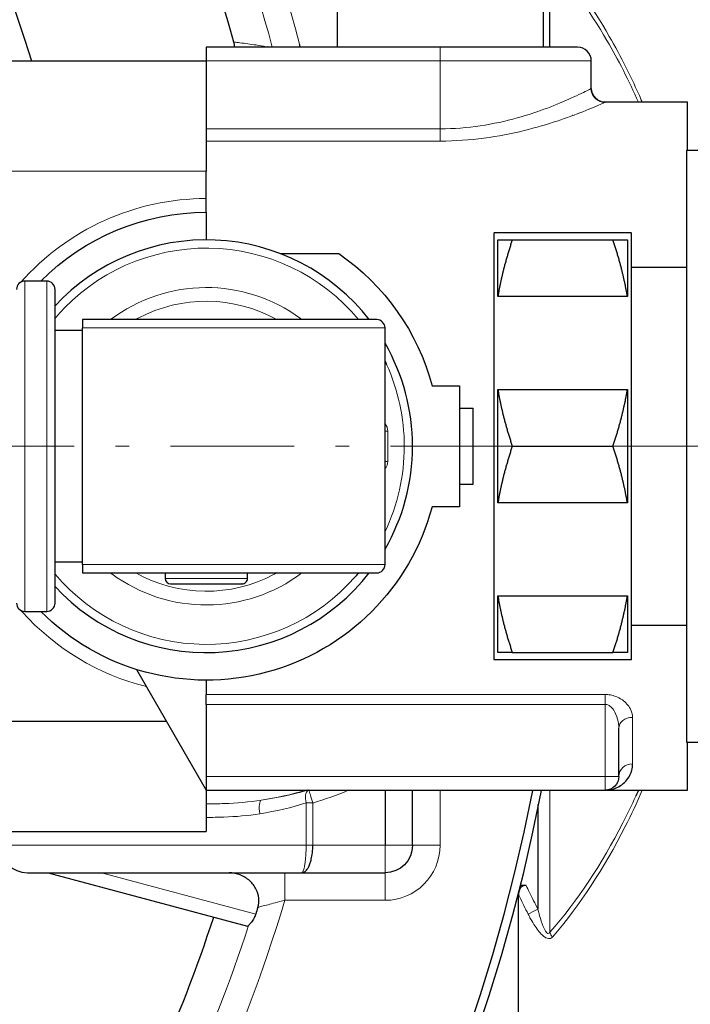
# Model space of a CAD drawing. Header units: millimetres. Extents: x 18 to 610, y -123 to 280.
# Tile 65 of 87: x 496 to 520, y -47 to -11. Entities that reach past the tile are written whole.
import ezdxf

# ---------------------------------------------------------------- set-up
doc = ezdxf.new("R2010")
doc.units = ezdxf.units.MM
doc.linetypes.add('CENTER', pattern=[8, 4.5, -1.5, 0.5, -1.5])
doc.linetypes.add('SOLID', pattern=[0])

# ---------------------------------------------------------------- blocks, each defined once
blk = doc.blocks.new('BlockOfCenters_3', base_point=(450.688, -26.984))
at = {"color": 6, "linetype": 'CENTER', "lineweight": 9}
blk.add_lwpolyline([(529.888, -26.984), (371.488, -26.984)], dxfattribs=at)
blk = doc.blocks.new('BlockOfViews_4')
at = {"linetype": 'SOLID', "lineweight": 30}
for p, q in [((515.185, -12.484, -9.686), (515.185, -9.329, -9.686)), ((507.448, -9.984, 60.65), (507.448, -12.484, 60.582)), ((514.947, -12.484, 60.582), (514.948, -9.984, 60.65)), ((511.198, -12.484, 65.65), (502.688, -12.484, 65.65)), ((502.688, -12.986, 72.29), (495.398, -12.986, 72.29)), ((502.688, -12.984, 66.15), (502.688, -12.986, 66.15)), ((516.688, -13.984, 60.66), (516.688, -12.984, 60.66)), ((516.698, -14.086, 60.65), (516.688, -13.984, 60.65)), ((516.697, -14.081, 60.66), (516.698, -14.086, 60.65)), ((516.698, -14.086, 60.65), (516.697, -14.081, 60.66)), ((516.744, -14.214, 60.65), (516.698, -14.086, 60.65)), ((516.736, -14.198, 60.66), (516.744, -14.214, 60.65)), ((516.744, -14.214, 60.65), (516.736, -14.198, 60.66)), ((516.822, -14.325, 60.65), (516.744, -14.214, 60.65)), ((516.817, -14.32, 60.66), (516.822, -14.325, 60.65)), ((516.822, -14.325, 60.65), (516.817, -14.32, 60.66)), ((516.928, -14.411, 60.65), (516.822, -14.325, 60.65)), ((516.91, -14.4, 60.66), (516.928, -14.411, 60.65)), ((516.928, -14.411, 60.65), (516.91, -14.4, 60.66)), ((517.053, -14.465, 60.65), (516.928, -14.411, 60.65)), ((517.042, -14.462, 60.66), (517.053, -14.465, 60.65)), ((517.053, -14.465, 60.65), (517.042, -14.462, 60.66)), ((517.188, -14.484, 60.65), (517.053, -14.465, 60.65)), ((520.188, -14.486, 60.443), (517.188, -14.484, 60.65)), ((534.145, -16.239, 98.58), (520.145, -16.235, 99.078)), ((502.688, -17.984, 76.15), (502.688, -16.984, 76.15)), ((502.688, -18.484, 76.65), (502.688, -19.484, 76.65)), ((518.145, -19.235, 99.028), (513.145, -19.235, 99.028)), ((513.815, -19.484, 103.23), (517.475, -19.484, 103.23)), ((505.379, -19.984, 76.65), (507.509, -19.984, 76.65)), ((520.145, -20.485, 99.007), (518.145, -20.485, 99.007)), ((496.888, -20.984, 90.35), (496.088, -20.984, 90.35)), ((518, -21.543, 104.419), (513.289, -21.543, 104.419)), ((498.188, -22.784, 90.293), (497.188, -22.784, 90.293)), ((498.188, -31.284, 95.04), (498.188, -22.684, 95.04)), ((509.188, -31.284, 90.35), (509.188, -22.684, 90.35)), ((510.898, -24.784, 76.65), (511.898, -24.784, 76.65)), ((511.898, -24.784, 76.65), (511.898, -29.184, 76.65)), ((513.289, -24.925, 106.371), (518, -24.925, 106.371)), ((511.898, -25.605, 75.156), (512.398, -25.605, 75.156)), ((512.398, -28.362, 75.156), (512.398, -25.605, 75.156)), ((513.815, -26.984, 107.56), (517.475, -26.984, 107.56)), ((511.898, -28.362, 75.156), (512.398, -28.362, 75.156)), ((511.898, -29.184, 76.65), (510.898, -29.184, 76.65)), ((518, -29.043, 106.371), (513.289, -29.043, 106.371)), ((497.188, -31.183, 90.293), (498.188, -31.183, 90.293)), ((501.188, -31.584, 82.15), (501.188, -31.784, 82.15)), ((504.188, -31.784, 82.15), (504.188, -31.584, 82.15)), ((513.289, -32.425, 104.419), (518, -32.425, 104.419)), ((496.088, -32.984, 90.35), (496.888, -32.984, 90.35)), ((518.145, -33.483, 99.007), (520.145, -33.483, 99.007)), ((507.506, -33.984, 50.294), (507.506, -33.984, 50.294)), ((513.815, -34.484, 103.23), (517.475, -34.484, 103.23)), ((513.145, -34.733, 99.028), (518.145, -34.733, 99.028)), ((500.156, -35.098, 60.741), (502.688, -39.484, 60.65)), ((502.688, -36.365, 69.15), (502.688, -38.984, 69.15)), ((501.244, -36.984, 53.15), (495.398, -36.984, 53.15)), ((517.688, -38.984, 68.65), (517.688, -37.231, 68.65)), ((520.145, -37.732, 99.078), (534.145, -37.729, 98.58)), ((502.688, -39.484, 68.65), (517.188, -39.484, 68.65)), ((509.188, -39.484, 25.75), (509.188, -41.484, 25.75)), ((510.188, -41.484, 24.75), (510.188, -39.484, 24.75)), ((517.188, -39.484, 60.65), (520.188, -39.482, 60.443)), ((514.744, -39.998, -9.95), (514.744, -43.805, -9.95)), ((495.398, -40.981, 49.29), (502.688, -40.983, 49.251)), ((496.943, -42.484, 10.75), (504.186, -44.425, 10.75)), ((506.152, -42.484, 24.75), (509.188, -42.484, 24.75)), ((514.313, -42.94, -9.95), (514.094, -42.94, -9.95))]:
    blk.add_line(p, q, dxfattribs=at)
at = {"color": 196, "linetype": 'SOLID', "lineweight": 9}
for p, q in [((502.688, -12.984, 66.15), (511.198, -12.984, 66.15)), ((511.198, -12.984, 66.15), (511.198, -15.451, 66.15)), ((511.198, -15.451, 66.15), (502.688, -15.451, 66.15)), ((502.688, -15.895, 66.419), (511.198, -15.895, 66.419)), ((502.688, -16.984, 76.15), (495.398, -16.984, 76.15)), ((509.288, -27.534, 78.75), (509.288, -26.434, 78.75)), ((517.188, -36.004, 69.304), (502.688, -36.004, 69.304)), ((502.688, -36.365, 69.15), (517.188, -36.365, 69.15)), ((517.188, -36.365, 69.15), (517.188, -38.984, 69.15)), ((502.688, -38.984, 69.15), (517.188, -38.984, 69.15)), ((511.188, -41.484, 11.75), (511.188, -39.484, 11.75)), ((515.185, -44.639, -9.686), (515.185, -39.484, -9.686)), ((506.319, -39.947, 25.813), (506.319, -41.484, 25.813)), ((506.561, -41.484, 25.75), (506.561, -39.947, 25.75)), ((509.188, -41.484, 25.75), (506.561, -41.484, 25.75)), ((504.484, -43.987, 11.25), (498.875, -42.484, 11.25)), ((505.545, -43.484, 11.75), (509.188, -43.484, 11.75))]:
    blk.add_line(p, q, dxfattribs=at)
at = {"linetype": 'SOLID', "lineweight": 9}
blk.add_line((498.27, -34.241, 51.233), (498.262, -34.241, 51.233), dxfattribs=at)
at = {"linetype": 'SOLID', "lineweight": 30}
blk.add_polyline3d([(517.318, -39.467, 61.597), (517.297, -39.473, 61.168), (517.287, -39.474, 61.119)], dxfattribs=at)
for centre, radius, start, end in [((450.688, -26.984, -6.25), 65.4, 15.07441, 348.97592), ((450.688, -26.984, 11.75), 65.086, 15.14938, 348.92124), ((450.688, -26.984, 3.55), 55, 15.4868, 30.3041), ((450.688, -26.984, 3.55), 47.75, 17.0475, 31.9215), ((450.688, -26.984, 11.75), 57.285, 14.6623, 14.7757), ((516.188, -12.984, 60.66), 0.5, 0, 90), ((502.688, -26.984, 78.45), 7.5, 37.8334, 137.1682), ((496.091, -21.287, 90.35), 0.303, 90.6137, 179.383), ((496.888, -21.284, 90.35), 0.3, 359.9921, 90.0053), ((502.688, -26.984, 78.75), 5.768, 52.8973, 53.5135), ((508.888, -22.684, 90.35), 0.3, 359.9976, 89.9998), ((502.688, -26.984, 78.45), 7.5, 0, 29.9181), ((502.688, -26.984, 78.45), 7.5, 330.0819, 0), ((508.888, -31.284, 90.35), 0.3, 270.0002, 0.002), ((502.688, -26.984, 78.45), 7.5, 222.8318, 322.1666), ((502.688, -26.984, 78.75), 5.768, 232.8973, 233.5135), ((501.395, -31.776, 82.15), 0.208, 182.0447, 267.9591), ((503.988, -31.784, 82.15), 0.2, 269.999, 0.006), ((496.091, -32.681, 90.35), 0.303, 180.6173, 269.3863), ((496.888, -32.684, 90.35), 0.3, 269.9947, 0.0075), ((502.688, -26.984, 53.15), 9, 221.4036, 221.9189), ((496.188, -41.484, 19.25), 1, 180, 270), ((450.688, -26.984, 3.55), 55, 329.6959, 341.8732)]:
    blk.add_arc(centre, radius, start, end, dxfattribs=at)
at = {"color": 196, "linetype": 'SOLID', "lineweight": 9}
for centre, radius, start, end in [((450.688, -26.984, 11.75), 57.285, 14.7757, 33.2976), ((502.688, -26.984, 76.15), 9, 90, 138.5964), ((502.688, -26.984, 78.75), 5.768, 53.5135, 127.1027), ((508.888, -26.434, 78.75), 0.4, 0, 41.4), ((508.888, -27.534, 78.75), 0.4, 318.6, 360), ((502.688, -26.984, 78.75), 5.768, 233.5135, 307.1027), ((502.688, -26.984, 53.15), 9, 221.9189, 256.0177), ((502.688, -26.984, 26.967), 13.017, 278.8309, 286.1879), ((502.688, -26.984, 25.75), 13.53, 286.634, 292.496), ((509.188, -41.484, 11.75), 2, 270, 360), ((450.688, -26.984, 11.75), 57.285, 326.7024, 343.2597)]:
    blk.add_arc(centre, radius, start, end, dxfattribs=at)
at = {"color": 196, "linetype": 'SOLID', "lineweight": 9, "extrusion": (0, 0, -1)}
for centre, radius, start, end in [((-450.688, -26.984, -10.924), 56.3, 148.8077, 165.0754), ((-502.688, -26.984, -78.884), 5.268, 62.027, 119.1663), ((-502.688, -26.984, -78.884), 5.268, 242.027, 299.1663), ((-450.688, -26.984, -10.924), 56.3, 198.0228, 211.1923)]:
    blk.add_arc(centre, radius, start, end, dxfattribs=at)
at = {"linetype": 'SOLID', "lineweight": 30, "extrusion": (1, -2.17534e-31, 1.22461e-16)}
blk.add_arc((-12.984, 65.65, 502.688), 0.5, 360, 90, dxfattribs=at)
at = {"linetype": 'SOLID', "lineweight": 30, "extrusion": (0, -1, -1.77636e-15)}
blk.add_arc((511.198, 60.66, 12.484), 4.99, 360, 90, dxfattribs=at)
at = {"color": 196, "linetype": 'SOLID', "lineweight": 9, "extrusion": (-1, -6.31089e-30, 3.55271e-15)}
blk.add_arc((12.984, 65.65, -511.198), 0.5, 90, 180, dxfattribs=at)
at = {"linetype": 'SOLID', "lineweight": 30, "extrusion": (1, -5.71483e-16, 0)}
for centre, radius, start, end in [((-16.984, 72.15, 502.688), 4, 2, 90), ((-17.984, 76.65, 502.688), 0.5, 180, 270)]:
    blk.add_arc(centre, radius, start, end, dxfattribs=at)
at = {"color": 196, "linetype": 'SOLID', "lineweight": 9, "extrusion": (0, 1, 1.77636e-15)}
blk.add_arc((-511.198, 60.66, -12.984), 5.49, 90, 180, dxfattribs=at)
at = {"linetype": 'SOLID', "lineweight": 30, "extrusion": (-3.17716e-16, -0.000769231, 1)}
blk.add_arc((517.188, -13.937, 60.671), 0.5, 180, 270, dxfattribs=at)
at = {"linetype": 'SOLID', "lineweight": 30, "extrusion": (1, -5.73717e-31, 3.22974e-16)}
blk.add_arc((-26.984, 60.65, 516.688), 13, 0, 0.0441, dxfattribs=at)
at = {"linetype": 'SOLID', "lineweight": 30, "extrusion": (-1, -5.71483e-16, 0)}
blk.add_arc((26.984, 60.65, -517.188), 12.5, 179.9559, 180, dxfattribs=at)
at = {"linetype": 'SOLID', "lineweight": 30, "extrusion": (-1, 0, 0)}
for centre, radius, start, end in [((26.984, 60.65, -520.188), 12.5, 149.3506, 180.9474), ((26.984, 98.9, -518.145), 7.75, 0.9474, 179.0526), ((26.984, 98.9, -513.289), 7.75, 134.5926, 165.4074), ((26.984, 90.35, -497.188), 5.7, 358.5, 181.5), ((26.984, 98.9, -513.289), 7.75, 74.5926, 105.4074), ((26.984, 98.9, -513.289), 7.75, 14.5926, 45.4074), ((26.984, 60.65, -520.188), 12.5, 359.0526, 30.6494), ((26.984, -38.95, -514.043), 33.1, 358.416, 60.4962)]:
    blk.add_arc(centre, radius, start, end, dxfattribs=at)
at = {"color": 196, "linetype": 'SOLID', "lineweight": 9, "extrusion": (-1, 1.84836e-15, -3.55271e-15)}
blk.add_arc((15.451, 66.65, -511.198), 0.5, 270, 332.5136, dxfattribs=at)
at = {"linetype": 'SOLID', "lineweight": 30, "extrusion": (1, 0, 0)}
for centre, radius, start, end in [((-26.984, 98.9, 520.145), 10.75, 0.9474, 179.0526), ((-26.984, 98.9, 513.145), 7.75, 0.9474, 179.0526), ((-26.984, 98.9, 518), 7.75, 14.5926, 45.4074), ((-26.984, 98.9, 518), 7.75, 74.5926, 105.4074), ((-26.984, 98.9, 518), 7.75, 134.5926, 165.4074), ((-26.984, 60.65, 502.688), 12.5, 132.8436, 136.1869), ((-36.365, 69.65, 502.688), 0.5, 270, 316.1869), ((-38.984, 68.65, 502.688), 0.5, 90, 180)]:
    blk.add_arc(centre, radius, start, end, dxfattribs=at)
at = {"linetype": 'SOLID', "lineweight": 30, "extrusion": (0, 0, -1)}
for centre, radius, start, end in [((-502.688, -26.984, -76.65), 8.5, 44.9021, 90), ((-502.688, -26.984, -76.65), 8.5, 124.5603, 164.9997), ((-502.688, -26.984, -78.884), 5.268, 60.8337, 62.027), ((-502.688, -26.984, -76.65), 8.5, 195.0003, 315.0766), ((-502.688, -26.984, -78.884), 5.268, 240.8337, 242.027), ((-517.188, -38.984, -68.65), 0.5, 180, 270), ((-509.188, -41.484, -24.75), 1, 180, 270), ((-450.688, -26.984, -11.25), 56.419, 197.2783, 197.5397)]:
    blk.add_arc(centre, radius, start, end, dxfattribs=at)
at = {"color": 196, "linetype": 'SOLID', "lineweight": 9, "extrusion": (-4.44089e-16, 0, -1)}
for start, end in [(41.1864, 140.2905), (155.5932, 180), (180, 205.4653), (221.1864, 319.8137)]:
    blk.add_arc((-502.688, -26.984, -78.75), 7.2, start, end, dxfattribs=at)
at = {"color": 196, "linetype": 'SOLID', "lineweight": 9, "extrusion": (-1, 0, 1.4803e-16)}
for start, end in [(90, 180), (360, 90)]:
    blk.add_arc((26.984, 90.35, -496.088), 6, start, end, dxfattribs=at)
at = {"color": 196, "linetype": 'SOLID', "lineweight": 9, "extrusion": (1, 0, -1.4803e-16)}
blk.add_arc((-26.984, 90.35, 496.888), 6, 360, 180, dxfattribs=at)
at = {"linetype": 'SOLID', "lineweight": 30, "extrusion": (-4.44089e-16, 0, -1)}
for start, end in [(40.1863, 41.1864), (154.5347, 155.5932), (219.7095, 221.1864)]:
    blk.add_arc((-502.688, -26.984, -78.75), 7.2, start, end, dxfattribs=at)
at = {"linetype": 'SOLID', "lineweight": 30, "extrusion": (0, -1, 0)}
blk.add_arc((502.688, 90.35, 22.384), 6.2, 358.5484, 136.536, dxfattribs=at)
at = {"color": 196, "linetype": 'SOLID', "lineweight": 9, "extrusion": (0, 1, 0)}
for centre, radius, start, end in [((-502.688, 90.35, -22.684), 6.5, 46.1869, 180), ((-509.288, 78.95, -26.434), 0.2, 270, 300.0223), ((-509.288, 78.95, -27.534), 0.2, 270, 300.0358), ((-517.188, 68.65, -38.984), 0.5, 90, 180), ((-506.561, 26.25, -39.947), 0.5, 270, 298.955)]:
    blk.add_arc(centre, radius, start, end, dxfattribs=at)
at = {"color": 196, "linetype": 'SOLID', "lineweight": 9, "extrusion": (0, -1, 0)}
for centre, radius, start, end in [((502.688, 90.35, 31.284), 6.5, 0, 133.8131), ((502.688, 82.15, 31.784), 1.5, 0, 180), ((502.688, 19.25, 41.484), 7.5, 61.045, 180), ((509.188, 24.75, 41.484), 1, 0, 90), ((511.188, 12.75, 41.484), 1, 180, 270)]:
    blk.add_arc(centre, radius, start, end, dxfattribs=at)
at = {"linetype": 'SOLID', "lineweight": 30, "extrusion": (1.62443e-32, 1, 1.25101e-31)}
blk.add_arc((-502.688, 90.35, -31.584), 6.2, 43.464, 181.4516, dxfattribs=at)
at = {"linetype": 'SOLID', "lineweight": 30, "extrusion": (0, 1, 0)}
for centre, radius, start, end in [((-502.688, 82.15, -31.984), 1.3, 357.6923, 180), ((-502.688, 82.15, -31.984), 1.3, 180, 183.2694), ((-502.688, 19.25, -42.484), 6.5, 0, 122.2042)]:
    blk.add_arc(centre, radius, start, end, dxfattribs=at)
at = {"linetype": 'SOLID', "lineweight": 30, "extrusion": (-1, -5.71483e-16, -6.99842e-32)}
blk.add_arc((26.984, 60.65, -502.688), 12.5, 312.8374, 312.8512, dxfattribs=at)
at = {"color": 196, "linetype": 'SOLID', "lineweight": 9, "extrusion": (1, 0, 0)}
for centre, start, end in [((-36.365, 69.65, 517.188), 270, 316.1869), ((-38.984, 68.65, 517.188), 90, 180)]:
    blk.add_arc(centre, 0.5, start, end, dxfattribs=at)
at = {"color": 196, "linetype": 'SOLID', "lineweight": 9, "extrusion": (-2.31028e-13, -0.615385, -0.788227)}
blk.add_arc((518.188, 71.592, -31.201), 0.5, 180, 270, dxfattribs=at)
at = {"color": 196, "linetype": 'SOLID', "lineweight": 9, "extrusion": (-1, -5.71483e-16, 0)}
blk.add_arc((26.984, 60.65, -518.188), 12.5, 22.6199, 37.9799, dxfattribs=at)
at = {"color": 196, "linetype": 'SOLID', "lineweight": 9, "extrusion": (-2.73286e-15, -0.384615, -0.923077)}
blk.add_arc((518.188, 61.235, -45.606), 0.5, 180, 270, dxfattribs=at)
at = {"linetype": 'SOLID', "lineweight": 30, "extrusion": (1, 5.71483e-16, 6.99842e-32)}
blk.add_arc((-36.984, 49.15, 502.688), 4, 128.7097, 178.5558, dxfattribs=at)
at = {"color": 196, "linetype": 'SOLID', "lineweight": 9, "extrusion": (-0.848354, -0.244903, 0.46938)}
blk.add_arc((178.877, 246.419, -407.638), 0.5, 191.2762, 262.2834, dxfattribs=at)
at = {"linetype": 'SOLID', "lineweight": 30, "extrusion": (-0.848354, -0.244903, 0.46938)}
blk.add_arc((178.877, 246.419, -407.638), 0.5, 189.1115, 191.2762, dxfattribs=at)
at = {"linetype": 'SOLID', "lineweight": 30, "extrusion": (-0.958153, -0.286257, 0)}
blk.add_arc((183.282, 26.25, -473.927), 0.5, 194.5917, 194.9064, dxfattribs=at)
at = {"color": 196, "linetype": 'SOLID', "lineweight": 9, "extrusion": (-0.958153, -0.286257, 0)}
blk.add_arc((183.282, 26.25, -473.927), 0.5, 194.9064, 270, dxfattribs=at)
at = {"color": 196, "linetype": 'SOLID', "lineweight": 9, "extrusion": (0.955714, 0.143946, -0.25669)}
blk.add_arc((-115.068, 152.652, 469.678), 0.5, 272.2141, 358.9653, dxfattribs=at)
at = {"color": 196, "linetype": 'SOLID', "lineweight": 9, "extrusion": (-6.42115e-15, -1, 3.55271e-15)}
blk.add_arc((506.561, 26.25, 41.484), 0.5, 241.045, 270, dxfattribs=at)
at = {"color": 196, "linetype": 'SOLID', "lineweight": 9, "extrusion": (-1, 0, 0)}
for centre, start, end in [((41.484, 24.75, -509.188), 0, 90), ((43.484, 12.75, -505.545), 180, 270), ((43.484, 12.75, -509.188), 180, 270)]:
    blk.add_arc(centre, 1, start, end, dxfattribs=at)
at = {"color": 196, "linetype": 'SOLID', "lineweight": 9, "extrusion": (-0.453108, 0.891456, 0)}
blk.add_arc((-439.023, -10.45, -272.284), 0.5, 37.514, 90, dxfattribs=at)
at = {"color": 196, "linetype": 'SOLID', "lineweight": 9, "extrusion": (-0.415801, -0.474983, -0.775565)}
blk.add_arc((417.373, -243.62, -185.499), 0.5, 106.8589, 131.5394, dxfattribs=at)
at = {"color": 196, "linetype": 'SOLID', "lineweight": 9}
for points, knots in [([(518.502, -14.394, -3.564), (518.148, -13.586, -4.227), (517.76, -12.815, -4.954), (516.716, -11.002, -6.912), (516.021, -10.014, -8.215), (515.272, -9.145, -9.62)], [0.6086726, 0.6086726, 0.6086726, 0.6086726, 0.7426446, 0.7426446, 0.9431501, 0.9431501, 0.9431501, 0.9431501]), ([(515.185, -9.329, -9.686), (515.934, -10.185, -8.288), (516.629, -11.16, -6.993), (517.668, -12.943, -5.054), (518.052, -13.695, -4.338), (518.402, -14.484, -3.685)], [-0.9431502, -0.9431502, -0.9431502, -0.9431502, -0.7426446, -0.7426446, -0.6102613, -0.6102613, -0.6102613, -0.6102613]), ([(504.915, -12.476, 9.983), (504.898, -12.472, 9.896), (504.881, -12.469, 9.809), (504.742, -12.444, 9.082), (504.619, -12.423, 8.441), (504.301, -12.372, 6.775), (504.106, -12.345, 5.75), (503.838, -12.314, 4.333), (503.764, -12.306, 3.941), (503.691, -12.298, 3.55)], [-8.585526, -8.585526, -8.585526, -8.585526, -8.320387, -8.320387, -6.362649, -6.362649, -3.230268, -3.230268, -2.035354, -2.035354, -2.035354, -2.035354]), ([(516.688, -13.984, 60.66), (516.688, -13.984, 61.032), (516.649, -14.004, 61.408), (516.452, -14.102, 62.358), (516.238, -14.208, 62.915), (515.468, -14.553, 64.237), (514.793, -14.831, 64.913), (513.158, -15.287, 65.878), (512.18, -15.451, 66.15), (511.198, -15.451, 66.15)], [-9.501892, -9.501892, -9.501892, -9.501892, -8.283701, -8.283701, -6.334595, -6.334595, -3.216025, -3.216025, 0, 0, 0, 0]), ([(511.198, -15.895, 66.419), (512.27, -15.895, 66.419), (513.337, -15.737, 66.134), (515.12, -15.298, 65.122), (515.856, -15.031, 64.412), (516.697, -14.699, 63.025), (516.931, -14.598, 62.441), (517.146, -14.503, 61.444), (517.188, -14.484, 61.05), (517.188, -14.484, 60.66)], [0, 0, 0, 0, 3.216025, 3.216025, 6.334595, 6.334595, 8.283701, 8.283701, 9.501892, 9.501892, 9.501892, 9.501892]), ([(518.188, -36.837, 68.342), (518.188, -36.731, 68.478), (518.158, -36.622, 68.612), (518.038, -36.404, 68.868), (517.944, -36.295, 68.991), (517.736, -36.147, 69.152), (517.642, -36.097, 69.206), (517.47, -36.039, 69.267), (517.399, -36.022, 69.285), (517.28, -36.007, 69.301), (517.234, -36.004, 69.304), (517.188, -36.004, 69.304)], [0, 0, 0, 0, 0.536843, 0.536843, 1.104745, 1.104745, 1.459684, 1.459684, 1.681521, 1.681521, 1.82017, 1.82017, 1.82017, 1.82017]), ([(517.188, -36.365, 69.15), (517.211, -36.365, 69.15), (517.234, -36.368, 69.148), (517.294, -36.384, 69.14), (517.329, -36.401, 69.131), (517.415, -36.462, 69.099), (517.462, -36.514, 69.071), (517.566, -36.668, 68.987), (517.613, -36.781, 68.923), (517.673, -37.007, 68.79), (517.688, -37.121, 68.721), (517.688, -37.231, 68.65)], [-1.82017, -1.82017, -1.82017, -1.82017, -1.681521, -1.681521, -1.459684, -1.459684, -1.104745, -1.104745, -0.536843, -0.536843, 0, 0, 0, 0]), ([(518.308, -39.694, -3.861), (518.156, -40.026, -4.143), (517.999, -40.352, -4.437), (517.069, -42.17, -6.172), (516.175, -43.508, -7.84), (515.185, -44.639, -9.686)], [0.6220461, 0.6220461, 0.6220461, 0.6220461, 0.6783101, 0.6783101, 0.9431502, 0.9431502, 0.9431502, 0.9431502]), ([(515.272, -44.823, -9.62), (516.262, -43.675, -7.764), (517.156, -42.319, -6.087), (518.139, -40.375, -4.244), (518.346, -39.935, -3.857), (518.541, -39.484, -3.491)], [-0.9431501, -0.9431501, -0.9431501, -0.9431501, -0.6783101, -0.6783101, -0.6036947, -0.6036947, -0.6036947, -0.6036947]), ([(504.686, -39.847, 26.967), (504.25, -39.913, 27.049), (503.798, -39.95, 27.104), (503.125, -39.977, 27.144), (502.906, -39.981, 27.15), (502.688, -39.981, 27.15)], [0, 0, 0, 0, 1.422382, 1.422382, 2.101914, 2.101914, 2.101914, 2.101914]), ([(502.689, -40.471, 26.75), (502.901, -40.471, 26.75), (503.113, -40.467, 26.741), (503.768, -40.443, 26.685), (504.208, -40.409, 26.607), (504.633, -40.341, 26.493)], [-2.100846, -2.100846, -2.100846, -2.100846, -1.422382, -1.422382, 0, 0, 0, 0]), ([(506.319, -41.484, 25.813), (506.319, -41.574, 25.813), (506.316, -41.665, 25.8), (506.309, -41.836, 25.749), (506.303, -41.916, 25.713), (506.291, -42.038, 25.638), (506.286, -42.083, 25.605), (506.276, -42.15, 25.545), (506.272, -42.175, 25.521), (506.264, -42.222, 25.471), (506.26, -42.244, 25.444), (506.249, -42.299, 25.372), (506.241, -42.329, 25.325), (506.221, -42.397, 25.197), (506.208, -42.429, 25.113), (506.181, -42.472, 24.939), (506.167, -42.483, 24.85), (506.153, -42.484, 24.757), (506.152, -42.484, 24.753), (506.152, -42.484, 24.75)], [0, 0, 0, 0, 0.404251, 0.404251, 0.796251, 0.796251, 1.041252, 1.041252, 1.194377, 1.194377, 1.347502, 1.347502, 1.592503, 1.592503, 1.984503, 1.984503, 2.373549, 2.373549, 2.388754, 2.388754, 2.388754, 2.388754]), ([(514.043, -43.285, -10.142), (514.057, -43.313, -10.142), (514.071, -43.341, -10.143), (514.185, -43.575, -10.144), (514.287, -43.78, -10.145), (514.39, -43.984, -10.146)], [-0.7757077, -0.7757077, -0.7757077, -0.7757077, -0.6826537, -0.6826537, 0, 0, 0, 0]), ([(514.744, -43.805, -9.95), (514.641, -43.602, -9.95), (514.539, -43.398, -9.95), (514.396, -43.11, -9.95), (514.355, -43.025, -9.95), (514.313, -42.94, -9.95)], [0, 0, 0, 0, 0.6826537, 0.6826537, 0.9655484, 0.9655484, 0.9655484, 0.9655484]), ([(504.561, -43.741, 11.25), (504.603, -43.73, 11.314), (504.654, -43.716, 11.374), (504.842, -43.666, 11.554), (505.011, -43.622, 11.648), (505.307, -43.545, 11.733), (505.427, -43.514, 11.75), (505.545, -43.484, 11.75)], [3.369936, 3.369936, 3.369936, 3.369936, 3.816745, 3.816745, 4.863595, 4.863595, 5.517877, 5.517877, 5.517877, 5.517877]), ([(514.39, -43.984, -10.146), (514.42, -44.042, -10.146), (514.45, -44.1, -10.145), (514.532, -44.25, -10.138), (514.586, -44.34, -10.13), (514.734, -44.563, -10.092), (514.836, -44.697, -10.054), (515.067, -44.885, -9.899), (515.201, -44.905, -9.754), (515.272, -44.823, -9.62)], [0, 0, 0, 0, 0.193899, 0.193899, 0.504138, 0.504138, 1.00052, 1.00052, 1.512414, 1.512414, 1.512414, 1.512414]), ([(515.185, -44.639, -9.686), (515.149, -44.72, -9.752), (515.082, -44.7, -9.825), (514.967, -44.512, -9.903), (514.916, -44.379, -9.922), (514.842, -44.157, -9.941), (514.815, -44.068, -9.946), (514.774, -43.92, -9.949), (514.759, -43.862, -9.95), (514.744, -43.805, -9.95)], [-1.512414, -1.512414, -1.512414, -1.512414, -1.00052, -1.00052, -0.504138, -0.504138, -0.193899, -0.193899, 0, 0, 0, 0])]:
    blk.add_open_spline(points, degree=3, knots=knots, dxfattribs=at)
at = {"linetype": 'SOLID', "lineweight": 30}
for points in [[(503.723, -12.484, 3.55), (503.719, -12.421, 3.55), (503.708, -12.359, 3.55), (503.691, -12.298, 3.55)], [(504.957, -12.484, 10.205), (504.943, -12.481, 10.131), (504.929, -12.478, 10.057), (504.915, -12.476, 9.983)], [(517.188, -14.484, 60.64), (517.188, -14.484, 60.618), (517.187, -14.484, 60.595), (517.187, -14.484, 60.572)], [(518.541, -14.484, -3.491), (518.528, -14.453, -3.515), (518.515, -14.424, -3.54), (518.502, -14.394, -3.564)], [(515.998, -14.971, 57.195), (515.997, -14.971, 57.195), (515.997, -14.971, 57.195), (515.997, -14.971, 57.195)], [(517.752, -36.162, 52.164), (517.753, -36.162, 52.164), (517.753, -36.162, 52.164), (517.753, -36.162, 52.164)], [(506.362, -39.484, 26.273), (506.347, -39.489, 26.281), (506.332, -39.493, 26.29), (506.316, -39.497, 26.298)], [(518.402, -39.484, -3.685), (518.371, -39.554, -3.743), (518.34, -39.624, -3.802), (518.308, -39.694, -3.861)], [(502.688, -40.471, 26.75), (502.688, -40.471, 26.75), (502.688, -40.471, 26.75), (502.689, -40.471, 26.75)], [(504.225, -44.403, 10.924), (504.209, -44.42, 10.867), (504.196, -44.427, 10.807), (504.186, -44.425, 10.75)]]:
    blk.add_open_spline(points, degree=3, dxfattribs=at)
for points, weights in [([(513.289, -19.484, 100.853), (513.452, -19.484, 101.975), (513.815, -19.484, 103.23)], [1.03496785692, 1.04556927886, 1.03410688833]), ([(513.815, -19.484, 103.23), (513.452, -20.57, 103.857), (513.289, -21.543, 104.419)], [1.03410688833, 1.04556927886, 1.03496785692]), ([(517.475, -19.484, 103.23), (517.837, -19.484, 101.975), (518, -19.484, 100.853)], [1.03410688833, 1.04556927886, 1.03496785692]), ([(518, -21.543, 104.419), (517.837, -20.57, 103.857), (517.475, -19.484, 103.23)], [1.03496785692, 1.04556927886, 1.03410688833]), ([(513.289, -24.925, 106.371), (513.452, -25.897, 106.933), (513.815, -26.984, 107.56)], [1.03496785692, 1.04556927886, 1.03410688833]), ([(517.475, -26.984, 107.56), (517.837, -25.897, 106.933), (518, -24.925, 106.371)], [1.03410688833, 1.04556927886, 1.03496785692]), ([(513.815, -26.984, 107.56), (513.452, -28.07, 106.933), (513.289, -29.043, 106.371)], [1.03410688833, 1.04556927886, 1.03496785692]), ([(518, -29.043, 106.371), (517.837, -28.07, 106.933), (517.475, -26.984, 107.56)], [1.03496785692, 1.04556927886, 1.03410688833]), ([(513.289, -32.425, 104.419), (513.452, -33.397, 103.857), (513.815, -34.484, 103.23)], [1.03496785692, 1.04556927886, 1.03410688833]), ([(517.475, -34.484, 103.23), (517.837, -33.397, 103.857), (518, -32.425, 104.419)], [1.03410688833, 1.04556927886, 1.03496785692]), ([(513.815, -34.484, 103.23), (513.452, -34.484, 101.975), (513.289, -34.484, 100.853)], [1.03410688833, 1.04556927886, 1.03496785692]), ([(518, -34.484, 100.853), (517.837, -34.484, 101.975), (517.475, -34.484, 103.23)], [1.03496785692, 1.04556927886, 1.03410688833])]:
    blk.add_rational_spline(points, weights, degree=2, dxfattribs=at)
for points, knots in [([(498.188, -22.384, 94.615), (498.188, -22.384, 94.674), (498.188, -22.394, 94.745), (498.188, -22.429, 94.848), (498.188, -22.456, 94.9), (498.188, -22.512, 94.968), (498.188, -22.547, 94.998), (498.188, -22.612, 95.031), (498.188, -22.651, 95.04), (498.188, -22.684, 95.04)], [1.6600309, 1.6600309, 1.6600309, 1.6600309, 1.8384988, 1.8384988, 1.9847491, 1.9847491, 2.102807, 2.102807, 2.2020352, 2.2020352, 2.2020352, 2.2020352]), ([(498.188, -31.284, 95.04), (498.188, -31.317, 95.04), (498.188, -31.355, 95.031), (498.188, -31.42, 94.998), (498.188, -31.456, 94.968), (498.188, -31.512, 94.9), (498.188, -31.539, 94.848), (498.188, -31.573, 94.745), (498.188, -31.584, 94.674), (498.188, -31.584, 94.615)], [2.2020352, 2.2020352, 2.2020352, 2.2020352, 2.3012634, 2.3012634, 2.4193213, 2.4193213, 2.5655716, 2.5655716, 2.7440395, 2.7440395, 2.7440395, 2.7440395]), ([(517.188, -39.484, 60.65), (517.191, -39.484, 60.661), (517.194, -39.484, 60.672), (517.352, -39.482, 61.22), (517.507, -39.446, 61.757), (517.789, -39.305, 62.822), (517.918, -39.2, 63.352), (518.078, -38.972, 64.206), (518.128, -38.871, 64.533), (518.177, -38.683, 65.058), (518.188, -38.605, 65.259), (518.188, -38.522, 65.458)], [-0.036019, -0.036019, -0.036019, -0.036019, 0, 0, 1.736517, 1.736517, 3.45534, 3.45534, 4.529604, 4.529604, 5.20102, 5.20102, 5.20102, 5.20102]), ([(506.152, -42.484, 24.75), (506.153, -42.484, 24.753), (506.155, -42.484, 24.756), (506.192, -42.483, 24.843), (506.227, -42.472, 24.926), (506.295, -42.429, 25.088), (506.328, -42.397, 25.167), (506.377, -42.329, 25.288), (506.395, -42.299, 25.332), (506.423, -42.244, 25.401), (506.433, -42.222, 25.426), (506.452, -42.175, 25.474), (506.461, -42.15, 25.496), (506.483, -42.083, 25.553), (506.496, -42.038, 25.584), (506.524, -41.916, 25.656), (506.537, -41.836, 25.69), (506.556, -41.665, 25.738), (506.561, -41.574, 25.75), (506.561, -41.484, 25.75)], [-2.388754, -2.388754, -2.388754, -2.388754, -2.373549, -2.373549, -1.984503, -1.984503, -1.592503, -1.592503, -1.347502, -1.347502, -1.194377, -1.194377, -1.041252, -1.041252, -0.796251, -0.796251, -0.404251, -0.404251, 0, 0, 0, 0]), ([(504.561, -43.741, 11.25), (504.595, -43.632, 11.25), (504.607, -43.518, 11.25), (504.586, -43.293, 11.25), (504.554, -43.186, 11.25), (504.446, -42.971, 11.25), (504.366, -42.866, 11.25), (504.169, -42.686, 11.25), (504.051, -42.612, 11.25), (503.795, -42.511, 11.25), (503.658, -42.484, 11.25), (503.519, -42.484, 11.25)], [0, 0, 0, 0, 0.343818, 0.343818, 0.677543, 0.677543, 1.066102, 1.066102, 1.477377, 1.477377, 1.890885, 1.890885, 1.890885, 1.890885]), ([(514.313, -42.94, -9.95), (514.294, -42.94, -9.95), (514.275, -42.942, -9.951), (514.239, -42.949, -9.955), (514.222, -42.954, -9.957), (514.179, -42.972, -9.968), (514.155, -42.988, -9.976), (514.108, -43.035, -10.002), (514.089, -43.067, -10.02), (514.054, -43.152, -10.067), (514.043, -43.214, -10.102), (514.043, -43.285, -10.142)], [-0.6611005, -0.6611005, -0.6611005, -0.6611005, -0.5876873, -0.5876873, -0.5179985, -0.5179985, -0.4006644, -0.4006644, -0.243434, -0.243434, 0, 0, 0, 0]), ([(504.484, -43.987, 11.25), (504.482, -43.992, 11.25), (504.48, -43.997, 11.25), (504.459, -44.059, 11.248), (504.434, -44.114, 11.235), (504.375, -44.217, 11.188), (504.342, -44.264, 11.152), (504.28, -44.343, 11.062), (504.252, -44.374, 11.007), (504.23, -44.398, 10.938), (504.227, -44.401, 10.931), (504.225, -44.403, 10.924)], [-1.606801, -1.606801, -1.606801, -1.606801, -1.5910616, -1.5910616, -1.4079876, -1.4079876, -1.2076592, -1.2076592, -1.0033021, -1.0033021, -0.979542, -0.979542, -0.979542, -0.979542])]:
    blk.add_open_spline(points, degree=3, knots=knots, dxfattribs=at)
at = {"color": 196, "linetype": 'SOLID', "lineweight": 9}
for points in [[(506.316, -39.497, 26.298), (505.804, -39.641, 26.583), (505.256, -39.761, 26.808), (504.686, -39.847, 26.967)], [(504.633, -40.341, 26.493), (505.225, -40.246, 26.334), (505.791, -40.11, 26.104), (506.319, -39.947, 25.813)]]:
    blk.add_open_spline(points, degree=3, dxfattribs=at)
blk.add_blockref('BlockOfCenters_3', (450.688, -26.984))

msp = doc.modelspace()

# ---------------------------------------------------------------- block references
msp.add_blockref('BlockOfViews_4', (0, 0))

doc.saveas('drawing.dxf')
